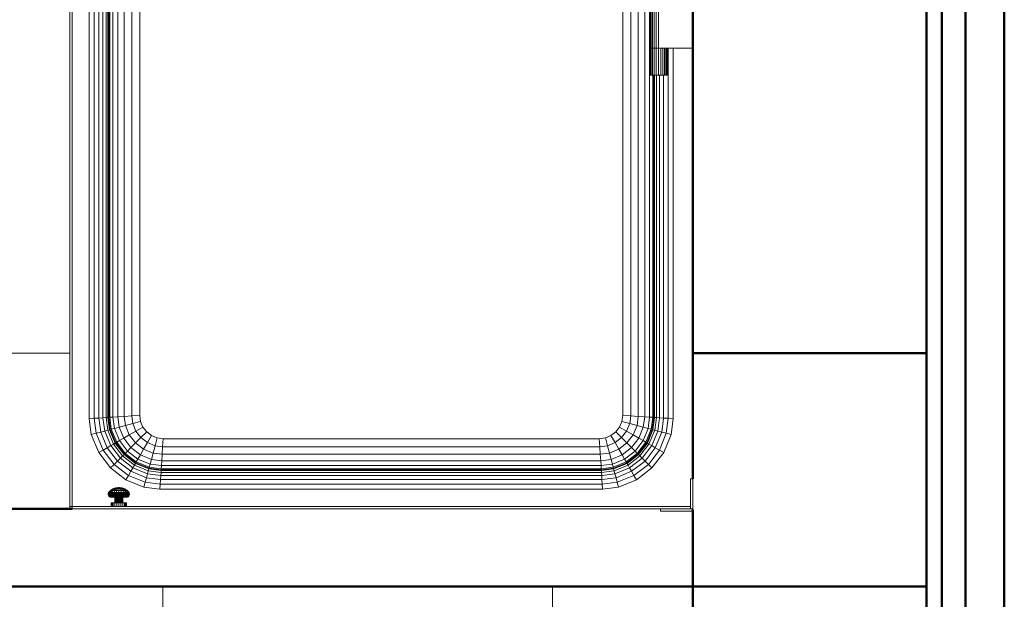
# Model space of a CAD drawing. Header units: millimetres. Extents: x 25610 to 48924, y 4737 to 39616.
# Tile 75 of 84: x 39439 to 40703, y 33651 to 34396. Entities that reach past the tile are written whole.
import ezdxf

# ---------------------------------------------------------------- set-up
doc = ezdxf.new("R2010")
doc.units = ezdxf.units.MM
doc.linetypes.add('ADSK_Штриховая_ш3 п1_5', pattern=[225, 150, -75])
for name, color, linetype, lineweight in [('A-COLS-____-MCUT', 52, 'Continuous', 50), ('A-COLS-____-OTLN', 52, 'Continuous', 20), ('A-DETL-____-MBND', 5, 'ADSK_Штриховая_ш3 п1_5', 20), ('A-GENM-____-MCUT', 13, 'Continuous', 50), ('A-GENM-____-OTLN', 13, 'Continuous', 20), ('A-PART-____-MCUT', 2, 'Continuous', 50), ('A-PART-____-OTLN', 2, 'Continuous', 20), ('A-WALL-____-MCUT', 113, 'Continuous', 50), ('A-WALL-____-OTLN', 113, 'Continuous', 20), ('I-FURN-____-OTLN', 30, 'Continuous', 20), ('M-EQPM-____-OTLN', 50, 'Continuous', 20), ('S-BEAM-____-OTLN', 12, 'Continuous', 20)]:
    doc.layers.add(name, color=color, linetype=linetype, lineweight=lineweight)

# ---------------------------------------------------------------- blocks, each defined once
blk = doc.blocks.new('Прямая форма - V line-609742-В_Этаж 02_Водопровод')
at = {"layer": 'A-DETL-____-MBND', "color": 253}
blk.add_line((150, 950), (150, 3020), dxfattribs=at)
blk = doc.blocks.new('Прямая форма - BMR - 001-609743-В_Этаж 02_Водопровод')
blk.add_blockref('Прямая форма - V line-609742-В_Этаж 02_Водопровод', (0, 0))
blk = doc.blocks.new('Прямая форма - V line-610911-В_Этаж 02_Водопровод')
at = {"layer": 'I-FURN-____-OTLN', "color": 253}
for p, q in [((900, 0), (900, -300)), ((1400, 0), (1400, -300))]:
    blk.add_line(p, q, dxfattribs=at)
blk = doc.blocks.new('Прямая форма - FU - 059-610912-В_Этаж 02_Водопровод')
blk.add_blockref('Прямая форма - V line-610911-В_Этаж 02_Водопровод', (0, 0))
blk = doc.blocks.new('Прямая форма - V line-610915-В_Этаж 02_Водопровод')
at = {"layer": 'M-EQPM-____-OTLN', "color": 253}
for p, q in [((-357.3, -648.1), (-357.3, 647.7)), ((-353.3, -647.8), (-353.3, 647.8)), ((-350.9, 647.7), (-350.9, -647.7)), ((-350, 647.6), (-350, -647.6)), ((-348.6, -647.5), (-348.6, 647.5)), ((-344.6, 647.3), (-344.6, -647.3)), ((-338.3, 646.9), (-338.3, -646.9)), ((-330, 646.3), (-330, -646.3)), ((-320.4, 645.7), (-320.4, -645.7)), ((-310, 645), (-310, -645)), ((310, 645), (310, -645)), ((320.4, 645.7), (320.4, -645.7)), ((330, 646.3), (330, -646.3)), ((338.3, 646.9), (338.3, -646.9)), ((344.6, 647.3), (344.6, -647.3)), ((-368.5, -648.8), (-368.5, 636.5)), ((-362.5, -648.4), (-362.5, 642.5)), ((-375, -649.3), (-375, 630)), ((-397, 608), (-397, -762)), ((-400, -762), (-400, 605)), ((-310, -645), (-310, 0)), ((310, -645), (310, 0)), ((345, -120), (345, -173)), ((345.4, -120), (345.4, -173)), ((346.5, -120), (346.5, -173)), ((348.2, -120), (348.2, -173)), ((350.5, -120), (350.5, -173)), ((353.2, -120), (353.2, -173)), ((356, -120), (356, -173)), ((345.4, -173), (345, -173)), ((345, -173), (345.4, -173)), ((345, -173), (345, -208)), ((346.5, -173), (345.4, -173)), ((345.4, -173), (346.5, -173)), ((345.4, -173), (345.4, -208)), ((348.2, -173), (346.5, -173)), ((346.5, -173), (348.2, -173)), ((346.5, -173), (346.5, -208)), ((350.5, -173), (348.2, -173)), ((348.2, -173), (350.5, -173)), ((348.2, -173), (348.2, -208)), ((353.2, -173), (350.5, -173)), ((350.5, -173), (353.2, -173)), ((350.5, -173), (350.5, -208)), ((356, -173), (353.2, -173)), ((353.2, -173), (356, -173)), ((353.2, -173), (353.2, -208)), ((400, -173), (356, -173)), ((356, -173), (356, -208)), ((358.8, -173), (358.8, -208)), ((361.5, -173), (361.5, -208)), ((363.8, -173), (363.8, -208)), ((365.5, -173), (365.5, -208)), ((366.6, -173), (366.6, -208)), ((367, -173), (367, -208)), ((368.5, -648.8), (368.5, -173)), ((375, -173), (375, -649.3)), ((345.4, -208), (345, -208)), ((346.5, -208), (345.4, -208)), ((348.2, -208), (346.5, -208)), ((350.5, -208), (348.2, -208)), ((348.6, -208), (348.6, -647.5)), ((350, -647.6), (350, -208)), ((353.2, -208), (350.5, -208)), ((350.9, -647.7), (350.9, -208)), ((356, -208), (353.2, -208)), ((353.3, -647.8), (353.3, -208)), ((358.8, -208), (356, -208)), ((357.3, -648.1), (357.3, -208)), ((361.5, -208), (358.8, -208)), ((363.8, -208), (361.5, -208)), ((362.5, -648.4), (362.5, -208)), ((365.5, -208), (363.8, -208)), ((366.6, -208), (365.5, -208)), ((367, -208), (366.6, -208)), ((-368.5, -648.8), (-375, -649.3)), ((-372.3, -669.7), (-375, -649.3)), ((-362.5, -648.4), (-368.5, -648.8)), ((-366, -668), (-368.5, -648.8)), ((-357.3, -648.1), (-362.5, -648.4)), ((-360.1, -666.5), (-362.5, -648.4)), ((-353.3, -647.8), (-357.3, -648.1)), ((-355.1, -665.1), (-357.3, -648.1)), ((-350.9, -647.7), (-353.3, -647.8)), ((-351.2, -664.1), (-353.3, -647.8)), ((-350, -647.6), (-350.9, -647.7)), ((-350.9, -647.7), (-348.8, -663.4)), ((-348.6, -647.5), (-350, -647.6)), ((-350, -647.6), (-347.9, -663.2)), ((-344.6, -647.3), (-348.6, -647.5)), ((-346.6, -662.9), (-348.6, -647.5)), ((-344.6, -647.3), (-338.3, -646.9)), ((-342.7, -661.8), (-344.6, -647.3)), ((-338.3, -646.9), (-330, -646.3)), ((-338.3, -646.9), (-336.5, -660.1)), ((-330, -646.3), (-320.4, -645.7)), ((-330, -646.3), (-328.5, -658)), ((-328.5, -658), (-319.1, -655.5)), ((-320.4, -645.7), (-310, -645)), ((-320.4, -645.7), (-319.1, -655.5)), ((-319.1, -655.5), (-309, -652.8)), ((-319.1, -655.5), (-315, -665.2)), ((-310, -645), (-309, -652.8)), ((-310, -645), (-309, -652.8)), ((-309, -652.8), (-306, -660)), ((-309, -652.8), (-306, -660)), ((306, -660), (309, -652.8)), ((309, -652.8), (306, -660)), ((309, -652.8), (310, -645)), ((310, -645), (309, -652.8)), ((319.1, -655.5), (309, -652.8)), ((320.4, -645.7), (310, -645)), ((319.1, -655.5), (315, -665.2)), ((320.4, -645.7), (319.1, -655.5)), ((328.5, -658), (319.1, -655.5)), ((330, -646.3), (320.4, -645.7)), ((330, -646.3), (328.5, -658)), ((338.3, -646.9), (330, -646.3)), ((338.3, -646.9), (336.5, -660.1)), ((344.6, -647.3), (338.3, -646.9)), ((344.6, -647.3), (342.7, -661.8)), ((348.6, -647.5), (344.6, -647.3)), ((348.6, -647.5), (346.6, -662.9)), ((347.9, -663.2), (350, -647.6)), ((350, -647.6), (348.6, -647.5)), ((348.8, -663.4), (350.9, -647.7)), ((350.9, -647.7), (350, -647.6)), ((353.3, -647.8), (350.9, -647.7)), ((351.2, -664.1), (353.3, -647.8)), ((357.3, -648.1), (353.3, -647.8)), ((355.1, -665.1), (357.3, -648.1)), ((362.5, -648.4), (357.3, -648.1)), ((360.1, -666.5), (362.5, -648.4)), ((368.5, -648.8), (362.5, -648.4)), ((366, -668), (368.5, -648.8)), ((375, -649.3), (368.5, -648.8)), ((375, -649.3), (372.3, -669.7)), ((-366, -668), (-372.3, -669.7)), ((-362.8, -692.8), (-372.3, -669.7)), ((-360.1, -666.5), (-366, -668)), ((-357.1, -689.5), (-366, -668)), ((-355.1, -665.1), (-360.1, -666.5)), ((-351.8, -686.5), (-360.1, -666.5)), ((-351.2, -664.1), (-355.1, -665.1)), ((-347.3, -683.9), (-355.1, -665.1)), ((-348.8, -663.4), (-351.2, -664.1)), ((-351.2, -664.1), (-343.8, -681.9)), ((-347.9, -663.2), (-348.8, -663.4)), ((-348.8, -663.4), (-341.7, -680.6)), ((-346.6, -662.9), (-347.9, -663.2)), ((-347.9, -663.2), (-340.9, -680.2)), ((-342.7, -661.8), (-346.6, -662.9)), ((-339.7, -679.5), (-346.6, -662.9)), ((-336.5, -660.1), (-342.7, -661.8)), ((-336.2, -677.5), (-342.7, -661.8)), ((-336.5, -660.1), (-328.5, -658)), ((-336.5, -660.1), (-330.7, -674.3)), ((-328.5, -658), (-323.5, -670.1)), ((-323.5, -670.1), (-315, -665.2)), ((-315, -665.2), (-306, -660)), ((-315, -665.2), (-308.6, -673.6)), ((-308.6, -673.6), (-301.2, -666.2)), ((-306, -660), (-301.2, -666.2)), ((-306, -660), (-301.2, -666.2)), ((-301.2, -666.2), (-295, -671)), ((-301.2, -666.2), (-295, -671)), ((295, -671), (301.2, -666.2)), ((301.2, -666.2), (295, -671)), ((301.2, -666.2), (306, -660)), ((306, -660), (301.2, -666.2)), ((301.2, -666.2), (308.6, -673.6)), ((315, -665.2), (306, -660)), ((315, -665.2), (308.6, -673.6)), ((323.5, -670.1), (315, -665.2)), ((328.5, -658), (323.5, -670.1)), ((336.5, -660.1), (328.5, -658)), ((336.5, -660.1), (330.7, -674.3)), ((342.7, -661.8), (336.2, -677.5)), ((342.7, -661.8), (336.5, -660.1)), ((346.6, -662.9), (339.7, -679.5)), ((340.9, -680.2), (347.9, -663.2)), ((341.7, -680.6), (348.8, -663.4)), ((346.6, -662.9), (342.7, -661.8)), ((343.8, -681.9), (351.2, -664.1)), ((347.9, -663.2), (346.6, -662.9)), ((347.3, -683.9), (355.1, -665.1)), ((348.8, -663.4), (347.9, -663.2)), ((351.2, -664.1), (348.8, -663.4)), ((355.1, -665.1), (351.2, -664.1)), ((351.8, -686.5), (360.1, -666.5)), ((360.1, -666.5), (355.1, -665.1)), ((357.1, -689.5), (366, -668)), ((366, -668), (360.1, -666.5)), ((362.8, -692.8), (372.3, -669.7)), ((372.3, -669.7), (366, -668)), ((-343.8, -681.9), (-347.3, -683.9)), ((-341.7, -680.6), (-343.8, -681.9)), ((-343.8, -681.9), (-332.1, -697.1)), ((-340.9, -680.2), (-341.7, -680.6)), ((-341.7, -680.6), (-330.3, -695.3)), ((-339.7, -679.5), (-340.9, -680.2)), ((-340.9, -680.2), (-329.7, -694.7)), ((-336.2, -677.5), (-339.7, -679.5)), ((-328.8, -693.8), (-339.7, -679.5)), ((-330.7, -674.3), (-336.2, -677.5)), ((-325.9, -690.9), (-336.2, -677.5)), ((-330.7, -674.3), (-323.5, -670.1)), ((-321.4, -686.4), (-330.7, -674.3)), ((-323.5, -670.1), (-315.5, -680.5)), ((-315.5, -680.5), (-321.4, -686.4)), ((-315.5, -680.5), (-308.6, -673.6)), ((-315.5, -680.5), (-305.1, -688.5)), ((-308.6, -673.6), (-300.2, -680)), ((-305.1, -688.5), (-300.2, -680)), ((-300.2, -680), (-295, -671)), ((-300.2, -680), (-290.5, -684.1)), ((-295, -671), (-287.8, -674)), ((-295, -671), (-287.8, -674)), ((-290.5, -684.1), (-287.8, -674)), ((-287.8, -674), (-280, -675)), ((-287.8, -674), (-280, -675)), ((-280.7, -685.4), (-280, -675)), ((-280, -675), (280, -675)), ((-280, -675), (280, -675)), ((280, -675), (287.8, -674)), ((280, -675), (287.8, -674)), ((280, -675), (280.7, -685.4)), ((287.8, -674), (295, -671)), ((295, -671), (287.8, -674)), ((287.8, -674), (290.5, -684.1)), ((300.2, -680), (290.5, -684.1)), ((295, -671), (300.2, -680)), ((308.6, -673.6), (300.2, -680)), ((300.2, -680), (305.1, -688.5)), ((315.5, -680.5), (305.1, -688.5)), ((308.6, -673.6), (315.5, -680.5)), ((323.5, -670.1), (315.5, -680.5)), ((315.5, -680.5), (321.4, -686.4)), ((330.7, -674.3), (321.4, -686.4)), ((330.7, -674.3), (323.5, -670.1)), ((336.2, -677.5), (325.9, -690.9)), ((339.7, -679.5), (328.8, -693.8)), ((329.7, -694.7), (340.9, -680.2)), ((330.3, -695.3), (341.7, -680.6)), ((336.2, -677.5), (330.7, -674.3)), ((332.1, -697.1), (343.8, -681.9)), ((339.7, -679.5), (336.2, -677.5)), ((340.9, -680.2), (339.7, -679.5)), ((341.7, -680.6), (340.9, -680.2)), ((343.8, -681.9), (341.7, -680.6)), ((347.3, -683.9), (343.8, -681.9)), ((-357.1, -689.5), (-362.8, -692.8)), ((-347.6, -712.6), (-362.8, -692.8)), ((-351.8, -686.5), (-357.1, -689.5)), ((-343, -708), (-357.1, -689.5)), ((-347.3, -683.9), (-351.8, -686.5)), ((-338.7, -703.7), (-351.8, -686.5)), ((-335, -700), (-347.3, -683.9)), ((-330.3, -695.3), (-332.1, -697.1)), ((-329.7, -694.7), (-330.3, -695.3)), ((-330.3, -695.3), (-315.6, -706.7)), ((-328.8, -693.8), (-329.7, -694.7)), ((-329.7, -694.7), (-315.2, -705.9)), ((-325.9, -690.9), (-328.8, -693.8)), ((-314.5, -704.7), (-328.8, -693.8)), ((-321.4, -686.4), (-325.9, -690.9)), ((-312.5, -701.2), (-325.9, -690.9)), ((-309.3, -695.7), (-321.4, -686.4)), ((-305.1, -688.5), (-309.3, -695.7)), ((-293, -693.5), (-305.1, -688.5)), ((-293, -693.5), (-295.1, -701.5)), ((-290.5, -684.1), (-293, -693.5)), ((-281.3, -695), (-293, -693.5)), ((-290.5, -684.1), (-280.7, -685.4)), ((-281.3, -695), (-281.9, -703.3)), ((-280.7, -685.4), (-281.3, -695)), ((281.3, -695), (-281.3, -695)), ((280.7, -685.4), (-280.7, -685.4)), ((290.5, -684.1), (280.7, -685.4)), ((280.7, -685.4), (281.3, -695)), ((293, -693.5), (281.3, -695)), ((281.3, -695), (281.9, -703.3)), ((290.5, -684.1), (293, -693.5)), ((305.1, -688.5), (293, -693.5)), ((293, -693.5), (295.1, -701.5)), ((305.1, -688.5), (309.3, -695.7)), ((321.4, -686.4), (309.3, -695.7)), ((325.9, -690.9), (312.5, -701.2)), ((328.8, -693.8), (314.5, -704.7)), ((315.2, -705.9), (329.7, -694.7)), ((315.6, -706.7), (330.3, -695.3)), ((321.4, -686.4), (325.9, -690.9)), ((325.9, -690.9), (328.8, -693.8)), ((328.8, -693.8), (329.7, -694.7)), ((329.7, -694.7), (330.3, -695.3)), ((330.3, -695.3), (332.1, -697.1)), ((335, -700), (347.3, -683.9)), ((338.7, -703.7), (351.8, -686.5)), ((343, -708), (357.1, -689.5)), ((351.8, -686.5), (347.3, -683.9)), ((347.6, -712.6), (362.8, -692.8)), ((357.1, -689.5), (351.8, -686.5)), ((362.8, -692.8), (357.1, -689.5)), ((-343, -708), (-347.6, -712.6)), ((-338.7, -703.7), (-343, -708)), ((-324.5, -722.1), (-343, -708)), ((-335, -700), (-338.7, -703.7)), ((-321.5, -716.8), (-338.7, -703.7)), ((-332.1, -697.1), (-335, -700)), ((-335, -700), (-318.9, -712.3)), ((-332.1, -697.1), (-316.9, -708.8)), ((-315.6, -706.7), (-316.9, -708.8)), ((-315.2, -705.9), (-315.6, -706.7)), ((-315.6, -706.7), (-298.4, -713.8)), ((-314.5, -704.7), (-315.2, -705.9)), ((-315.2, -705.9), (-298.2, -712.9)), ((-312.5, -701.2), (-314.5, -704.7)), ((-297.9, -711.6), (-314.5, -704.7)), ((-309.3, -695.7), (-312.5, -701.2)), ((-296.8, -707.7), (-312.5, -701.2)), ((-295.1, -701.5), (-309.3, -695.7)), ((-296.8, -707.7), (-297.9, -711.6)), ((-295.1, -701.5), (-296.8, -707.7)), ((-282.3, -709.6), (-296.8, -707.7)), ((-281.9, -703.3), (-295.1, -701.5)), ((-281.9, -703.3), (-282.3, -709.6)), ((281.9, -703.3), (-281.9, -703.3)), ((295.1, -701.5), (281.9, -703.3)), ((281.9, -703.3), (282.3, -709.6)), ((296.8, -707.7), (282.3, -709.6)), ((309.3, -695.7), (295.1, -701.5)), ((295.1, -701.5), (296.8, -707.7)), ((312.5, -701.2), (296.8, -707.7)), ((296.8, -707.7), (297.9, -711.6)), ((314.5, -704.7), (297.9, -711.6)), ((298.2, -712.9), (315.2, -705.9)), ((298.4, -713.8), (315.6, -706.7)), ((309.3, -695.7), (312.5, -701.2)), ((312.5, -701.2), (314.5, -704.7)), ((314.5, -704.7), (315.2, -705.9)), ((315.2, -705.9), (315.6, -706.7)), ((315.6, -706.7), (316.9, -708.8)), ((316.9, -708.8), (332.1, -697.1)), ((318.9, -712.3), (335, -700)), ((321.5, -716.8), (338.7, -703.7)), ((324.5, -722.1), (343, -708)), ((332.1, -697.1), (335, -700)), ((335, -700), (338.7, -703.7)), ((338.7, -703.7), (343, -708)), ((343, -708), (347.6, -712.6)), ((-327.8, -727.8), (-347.6, -712.6)), ((-321.5, -716.8), (-324.5, -722.1)), ((-318.9, -712.3), (-321.5, -716.8)), ((-301.5, -725.1), (-321.5, -716.8)), ((-316.9, -708.8), (-318.9, -712.3)), ((-318.9, -712.3), (-300.1, -720.1)), ((-316.9, -708.8), (-299.1, -716.2)), ((-300.1, -720.1), (-301.5, -725.1)), ((-299.1, -716.2), (-300.1, -720.1)), ((-300.1, -720.1), (-283.1, -722.3)), ((-298.4, -713.8), (-299.1, -716.2)), ((-299.1, -716.2), (-282.8, -718.3)), ((-298.2, -712.9), (-298.4, -713.8)), ((-298.4, -713.8), (-282.7, -715.9)), ((-297.9, -711.6), (-298.2, -712.9)), ((-298.2, -712.9), (-282.6, -715)), ((-282.5, -713.6), (-297.9, -711.6)), ((-282.8, -718.3), (-283.1, -722.3)), ((-282.7, -715.9), (-282.8, -718.3)), ((-282.8, -718.3), (282.8, -718.3)), ((-282.6, -715), (-282.7, -715.9)), ((-282.7, -715.9), (282.7, -715.9)), ((-282.5, -713.6), (-282.6, -715)), ((-282.6, -715), (282.6, -715)), ((-282.3, -709.6), (-282.5, -713.6)), ((282.5, -713.6), (-282.5, -713.6)), ((282.3, -709.6), (-282.3, -709.6)), ((282.3, -709.6), (282.5, -713.6)), ((297.9, -711.6), (282.5, -713.6)), ((282.5, -713.6), (282.6, -715)), ((282.6, -715), (298.2, -712.9)), ((282.6, -715), (282.7, -715.9)), ((282.7, -715.9), (298.4, -713.8)), ((282.7, -715.9), (282.8, -718.3)), ((282.8, -718.3), (299.1, -716.2)), ((282.8, -718.3), (283.1, -722.3)), ((283.1, -722.3), (300.1, -720.1)), ((297.9, -711.6), (298.2, -712.9)), ((298.2, -712.9), (298.4, -713.8)), ((298.4, -713.8), (299.1, -716.2)), ((299.1, -716.2), (316.9, -708.8)), ((299.1, -716.2), (300.1, -720.1)), ((300.1, -720.1), (318.9, -712.3)), ((300.1, -720.1), (301.5, -725.1)), ((301.5, -725.1), (321.5, -716.8)), ((316.9, -708.8), (318.9, -712.3)), ((318.9, -712.3), (321.5, -716.8)), ((321.5, -716.8), (324.5, -722.1)), ((327.8, -727.8), (347.6, -712.6)), ((-324.5, -722.1), (-327.8, -727.8)), ((-304.7, -737.3), (-327.8, -727.8)), ((-303, -731), (-324.5, -722.1)), ((-303, -731), (-304.7, -737.3)), ((-301.5, -725.1), (-303, -731)), ((-283.8, -733.5), (-303, -731)), ((-301.5, -725.1), (-283.4, -727.5)), ((-283.4, -727.5), (-283.8, -733.5)), ((-283.1, -722.3), (-283.4, -727.5)), ((-283.4, -727.5), (283.4, -727.5)), ((-283.1, -722.3), (283.1, -722.3)), ((283.1, -722.3), (283.4, -727.5)), ((283.4, -727.5), (301.5, -725.1)), ((283.4, -727.5), (283.8, -733.5)), ((283.8, -733.5), (303, -731)), ((301.5, -725.1), (303, -731)), ((303, -731), (324.5, -722.1)), ((303, -731), (304.7, -737.3)), ((327.8, -727.8), (304.7, -737.3)), ((324.5, -722.1), (327.8, -727.8)), ((400, -726.5), (397, -726.5)), ((397, -726.5), (397, -762)), ((400, -765), (400, -726.5)), ((-350.7, -746), (-350.5, -745)), ((-350.5, -745), (-350.1, -744.1)), ((-350.3, -746), (-350.1, -745)), ((-350.1, -744.1), (-347.7, -741.4)), ((-349.6, -744.1), (-350.1, -744.1)), ((-350.1, -744.1), (-349.6, -744.1)), ((-350.1, -745), (-349.6, -744.1)), ((-350.1, -745), (-349.6, -744.1)), ((-348.7, -745), (-350.1, -745)), ((-350.1, -745), (-348.7, -745)), ((-349.6, -744.1), (-347.3, -741.4)), ((-349.6, -744.1), (-348.3, -744.1)), ((-348.9, -746), (-348.7, -745)), ((-348.7, -745), (-348.3, -744.1)), ((-348.7, -745), (-346.6, -745)), ((-348.3, -744.1), (-346.2, -741.4)), ((-348.3, -744.1), (-346.2, -744.1)), ((-347.7, -741.4), (-344.7, -739.4)), ((-347.3, -741.4), (-347.7, -741.4)), ((-347.7, -741.4), (-347.3, -741.4)), ((-347.3, -741.4), (-344.4, -739.4)), ((-347.3, -741.4), (-346.2, -741.4)), ((-346.7, -746), (-346.6, -745)), ((-346.6, -745), (-346.2, -744.1)), ((-346.6, -745), (-343.8, -745)), ((-346.2, -741.4), (-343.7, -739.4)), ((-346.2, -741.4), (-344.5, -741.4)), ((-346.2, -744.1), (-344.5, -741.4)), ((-346.2, -744.1), (-343.5, -744.1)), ((-344.7, -739.4), (-341.3, -738.1)), ((-344.5, -741.4), (-342.5, -739.4)), ((-344.5, -741.4), (-342.3, -741.4)), ((-344.4, -739.4), (-341.2, -738.1)), ((-344.4, -739.4), (-341.2, -738.1)), ((-344.4, -739.4), (-343.7, -739.4)), ((-343.9, -746), (-343.8, -745)), ((-343.8, -745), (-343.5, -744.1)), ((-343.8, -745), (-340.5, -745)), ((-343.7, -739.4), (-340.8, -738.1)), ((-343.7, -739.4), (-342.5, -739.4)), ((-343.5, -744.1), (-342.3, -741.4)), ((-343.5, -744.1), (-340.4, -744.1)), ((-342.5, -739.4), (-340.1, -738.1)), ((-342.5, -739.4), (-340.9, -739.4)), ((-342.3, -741.4), (-340.9, -739.4)), ((-342.3, -741.4), (-339.8, -741.4)), ((-341.3, -738.1), (-337.8, -737.7)), ((-341.2, -738.1), (-341.3, -738.1)), ((-341.3, -738.1), (-341.2, -738.1)), ((-341.2, -738.1), (-337.8, -737.7)), ((-341.2, -738.1), (-337.8, -737.7)), ((-340.9, -739.4), (-339.2, -738.1)), ((-340.9, -739.4), (-339.2, -738.1)), ((-340.9, -739.4), (-339, -739.4)), ((-340.8, -738.1), (-337.7, -737.7)), ((-340.8, -738.1), (-337.7, -737.7)), ((-340.1, -738.1), (-340.8, -738.1)), ((-340.8, -738.1), (-340.1, -738.1)), ((-340.5, -745), (-340.6, -746)), ((-340.4, -744.1), (-340.5, -745)), ((-340.5, -745), (-337, -745)), ((-339.8, -741.4), (-340.4, -744.1)), ((-340.4, -744.1), (-337, -744.1)), ((-340.1, -738.1), (-337.6, -737.7)), ((-340.1, -738.1), (-337.6, -737.7)), ((-339.2, -738.1), (-340.1, -738.1)), ((-340.1, -738.1), (-339.2, -738.1)), ((-339, -739.4), (-339.8, -741.4)), ((-339.8, -741.4), (-337, -741.4)), ((-339.2, -738.1), (-337.4, -737.7)), ((-339.2, -738.1), (-337.4, -737.7)), ((-338.1, -738.1), (-339.2, -738.1)), ((-339.2, -738.1), (-338.1, -738.1)), ((-338.1, -738.1), (-339, -739.4)), ((-339, -739.4), (-337, -739.4)), ((-337.2, -737.7), (-338.1, -738.1)), ((-338.1, -738.1), (-337.2, -737.7)), ((-338.1, -738.1), (-337, -738.1)), ((-337.7, -737.7), (-337.8, -737.7)), ((-337.8, -737.7), (-337.8, -737.7)), ((-337.8, -737.7), (-337.8, -737.7)), ((-337.8, -737.7), (-337.7, -737.7)), ((-337.6, -737.7), (-337.7, -737.7)), ((-337.7, -737.7), (-337.6, -737.7)), ((-337.4, -737.7), (-337.6, -737.7)), ((-337.6, -737.7), (-337.4, -737.7)), ((-337.2, -737.7), (-337.4, -737.7)), ((-337.4, -737.7), (-337.2, -737.7)), ((-337, -737.7), (-337.2, -737.7)), ((-337.2, -737.7), (-337, -737.7)), ((-336.8, -737.7), (-337, -737.7)), ((-337, -737.7), (-337, -738.1)), ((-336.8, -737.7), (-337, -737.7)), ((-337, -738.1), (-337, -737.7)), ((-337, -738.1), (-335.9, -738.1)), ((-337, -738.1), (-337, -739.4)), ((-337, -739.4), (-335, -739.4)), ((-337, -739.4), (-337, -741.4)), ((-337, -741.4), (-334.2, -741.4)), ((-337, -741.4), (-337, -744.1)), ((-337, -744.1), (-333.6, -744.1)), ((-337, -744.1), (-337, -745)), ((-337, -745), (-333.5, -745)), ((-337, -745), (-337, -746)), ((-335.9, -738.1), (-336.8, -737.7)), ((-336.8, -737.7), (-336.6, -737.7)), ((-336.6, -737.7), (-336.8, -737.7)), ((-335.9, -738.1), (-336.8, -737.7)), ((-336.6, -737.7), (-336.4, -737.7)), ((-336.4, -737.7), (-336.6, -737.7)), ((-334.8, -738.1), (-336.6, -737.7)), ((-334.8, -738.1), (-336.6, -737.7)), ((-336.4, -737.7), (-336.3, -737.7)), ((-336.3, -737.7), (-336.4, -737.7)), ((-333.9, -738.1), (-336.4, -737.7)), ((-333.9, -738.1), (-336.4, -737.7)), ((-336.3, -737.7), (-336.2, -737.7)), ((-336.2, -737.7), (-336.3, -737.7)), ((-333.2, -738.1), (-336.3, -737.7)), ((-333.2, -738.1), (-336.3, -737.7)), ((-336.2, -737.7), (-336.2, -737.7)), ((-336.2, -737.7), (-336.2, -737.7)), ((-332.8, -738.1), (-336.2, -737.7)), ((-332.7, -738.1), (-336.2, -737.7)), ((-332.8, -738.1), (-336.2, -737.7)), ((-335, -739.4), (-335.9, -738.1)), ((-335.9, -738.1), (-334.8, -738.1)), ((-334.8, -738.1), (-335.9, -738.1)), ((-334.2, -741.4), (-335, -739.4)), ((-335, -739.4), (-333.1, -739.4)), ((-334.8, -738.1), (-333.9, -738.1)), ((-333.9, -738.1), (-334.8, -738.1)), ((-333.1, -739.4), (-334.8, -738.1)), ((-333.1, -739.4), (-334.8, -738.1)), ((-333.6, -744.1), (-334.2, -741.4)), ((-334.2, -741.4), (-331.7, -741.4)), ((-333.9, -738.1), (-333.2, -738.1)), ((-333.2, -738.1), (-333.9, -738.1)), ((-331.5, -739.4), (-333.9, -738.1)), ((-333.5, -745), (-333.6, -744.1)), ((-333.6, -744.1), (-330.5, -744.1)), ((-333.4, -746), (-333.5, -745)), ((-333.5, -745), (-330.2, -745)), ((-330.3, -739.4), (-333.2, -738.1)), ((-333.1, -739.4), (-331.5, -739.4)), ((-331.7, -741.4), (-333.1, -739.4)), ((-332.8, -738.1), (-332.7, -738.1)), ((-332.7, -738.1), (-332.8, -738.1)), ((-329.6, -739.4), (-332.8, -738.1)), ((-329.6, -739.4), (-332.8, -738.1)), ((-329.3, -739.4), (-332.7, -738.1)), ((-331.7, -741.4), (-329.5, -741.4)), ((-330.5, -744.1), (-331.7, -741.4)), ((-331.5, -739.4), (-330.3, -739.4)), ((-329.5, -741.4), (-331.5, -739.4)), ((-330.5, -744.1), (-327.8, -744.1)), ((-330.2, -745), (-330.5, -744.1)), ((-330.3, -739.4), (-329.6, -739.4)), ((-327.8, -741.4), (-330.3, -739.4)), ((-330.2, -745), (-327.4, -745)), ((-330.1, -746), (-330.2, -745)), ((-326.7, -741.4), (-329.6, -739.4)), ((-327.8, -744.1), (-329.5, -741.4)), ((-326.3, -741.4), (-329.3, -739.4)), ((-329.2, -741.4), (-327.8, -741.4)), ((-327.8, -741.4), (-326.7, -741.4)), ((-325.7, -744.1), (-327.8, -741.4)), ((-327.8, -744.1), (-325.7, -744.1)), ((-327.4, -745), (-327.8, -744.1)), ((-327.4, -745), (-325.3, -745)), ((-327.3, -746), (-327.4, -745)), ((-326.7, -741.4), (-326.3, -741.4)), ((-326.3, -741.4), (-326.7, -741.4)), ((-324.4, -744.1), (-326.7, -741.4)), ((-323.9, -744.1), (-326.3, -741.4)), ((-325.7, -744.1), (-324.4, -744.1)), ((-325.3, -745), (-325.7, -744.1)), ((-325.3, -745), (-323.9, -745)), ((-323.9, -745), (-325.3, -745)), ((-325.1, -746), (-325.3, -745)), ((-324.4, -744.1), (-323.9, -744.1)), ((-323.9, -744.1), (-324.4, -744.1)), ((-323.9, -745), (-324.4, -744.1)), ((-323.9, -745), (-324.4, -744.1)), ((-323.5, -745), (-323.9, -744.1)), ((-323.9, -745), (-323.5, -745)), ((-323.5, -745), (-323.9, -745)), ((-323.7, -746), (-323.9, -745)), ((-323.7, -746), (-323.9, -745)), ((-323.3, -746), (-323.5, -745)), ((-284.3, -740), (-304.7, -737.3)), ((-283.8, -733.5), (-284.3, -740)), ((284.3, -740), (-284.3, -740)), ((283.8, -733.5), (-283.8, -733.5)), ((283.8, -733.5), (284.3, -740)), ((304.7, -737.3), (284.3, -740)), ((-350.3, -746), (-350.7, -746)), ((-350.7, -746), (-350.3, -746)), ((-350.7, -747), (-350.7, -746)), ((-350.2, -747), (-350.7, -747)), ((-350.7, -747), (-350.2, -747)), ((-350.3, -748), (-350.7, -747)), ((-350.3, -746), (-348.9, -746)), ((-350.2, -747), (-350.3, -746)), ((-349.9, -748), (-350.3, -748)), ((-350.3, -748), (-349.9, -748)), ((-349.7, -748.8), (-350.3, -748)), ((-350.2, -747), (-348.8, -747)), ((-349.9, -748), (-350.2, -747)), ((-349.9, -748), (-350.2, -747)), ((-348.5, -748), (-349.9, -748)), ((-349.9, -748), (-348.5, -748)), ((-349.3, -748.8), (-349.9, -748)), ((-349.3, -748.8), (-349.9, -748)), ((-349.3, -748.8), (-349.7, -748.8)), ((-349.7, -748.8), (-349.3, -748.8)), ((-348.9, -749.5), (-349.7, -748.8)), ((-348, -748.8), (-349.3, -748.8)), ((-349.3, -748.8), (-348, -748.8)), ((-348.5, -749.5), (-349.3, -748.8)), ((-348.5, -749.5), (-349.3, -748.8)), ((-348.9, -746), (-346.7, -746)), ((-348.8, -747), (-348.9, -746)), ((-348.5, -749.5), (-348.9, -749.5)), ((-348.9, -749.5), (-348.5, -749.5)), ((-348, -749.9), (-348.9, -749.5)), ((-348.8, -747), (-346.7, -747)), ((-348.5, -748), (-348.8, -747)), ((-348.5, -748), (-346.4, -748)), ((-348, -748.8), (-348.5, -748)), ((-347.3, -749.5), (-348.5, -749.5)), ((-348.5, -749.5), (-347.3, -749.5)), ((-347.6, -749.9), (-348.5, -749.5)), ((-347.6, -749.9), (-348.5, -749.5)), ((-348, -748.8), (-346, -748.8)), ((-347.3, -749.5), (-348, -748.8)), ((-347.3, -749.5), (-348, -748.8)), ((-347.6, -749.9), (-348, -749.9)), ((-348, -749.9), (-347.6, -749.9)), ((-347, -750), (-348, -749.9)), ((-346.5, -749.9), (-347.6, -749.9)), ((-347.6, -749.9), (-346.5, -749.9)), ((-346.7, -750), (-347.6, -749.9)), ((-346.7, -750), (-347.6, -749.9)), ((-345.4, -749.5), (-347.3, -749.5)), ((-347.3, -749.5), (-345.4, -749.5)), ((-346.5, -749.9), (-347.3, -749.5)), ((-346.5, -749.9), (-347.3, -749.5)), ((-346.7, -750), (-347, -750)), ((-347, -750), (-346.7, -750)), ((-347, -757.2), (-346.7, -757.2)), ((-347, -762), (-347, -757.2)), ((-346.7, -746), (-343.9, -746)), ((-346.7, -747), (-346.7, -746)), ((-346.7, -747), (-343.8, -747)), ((-346.4, -748), (-346.7, -747)), ((-345.7, -750), (-346.7, -750)), ((-346.7, -750), (-345.7, -750)), ((-346.7, -757.2), (-345.7, -757.2)), ((-346.7, -762), (-346.7, -757.2)), ((-344.8, -749.9), (-346.5, -749.9)), ((-346.5, -749.9), (-344.8, -749.9)), ((-345.7, -750), (-346.5, -749.9)), ((-345.7, -750), (-346.5, -749.9)), ((-346.4, -748), (-343.7, -748)), ((-346, -748.8), (-346.4, -748)), ((-346, -748.8), (-343.4, -748.8)), ((-345.4, -749.5), (-346, -748.8)), ((-344.1, -750), (-345.7, -750)), ((-345.7, -750), (-344.1, -750)), ((-345.7, -757.2), (-344.1, -757.2)), ((-345.7, -762), (-345.7, -757.2)), ((-345.4, -749.5), (-343, -749.5)), ((-344.8, -749.9), (-345.4, -749.5)), ((-344.8, -749.9), (-345.4, -749.5)), ((-342.5, -749.9), (-344.8, -749.9)), ((-344.8, -749.9), (-342.5, -749.9)), ((-344.1, -750), (-344.8, -749.9)), ((-344.1, -750), (-344.8, -749.9)), ((-342, -750), (-344.1, -750)), ((-344.1, -750), (-342, -750)), ((-344.1, -757.2), (-342, -757.2)), ((-344.1, -762), (-344.1, -757.2)), ((-343.9, -746), (-340.6, -746)), ((-343.8, -747), (-343.9, -746)), ((-343.8, -747), (-340.5, -747)), ((-343.7, -748), (-343.8, -747)), ((-343.7, -748), (-340.4, -748)), ((-343.4, -748.8), (-343.7, -748)), ((-343.4, -748.8), (-340.3, -748.8)), ((-343, -749.5), (-343.4, -748.8)), ((-343, -749.5), (-340.1, -749.5)), ((-342.5, -749.9), (-343, -749.5)), ((-342.5, -749.9), (-343, -749.5)), ((-339.8, -749.9), (-342.5, -749.9)), ((-342.5, -749.9), (-339.8, -749.9)), ((-342, -750), (-342.5, -749.9)), ((-342, -750), (-342.5, -749.9)), ((-342, -750), (-339.6, -750)), ((-341.8, -750), (-342, -750)), ((-342, -750), (-341.8, -750)), ((-342, -757.2), (-342, -750)), ((-342, -757.2), (-339.6, -757.2)), ((-342, -762), (-342, -757.2)), ((-341.8, -750), (-341.3, -750)), ((-341.8, -757.2), (-341.8, -750)), ((-341.3, -750), (-340.5, -750)), ((-341.3, -757.2), (-341.3, -750)), ((-340.6, -746), (-337, -746)), ((-340.6, -746), (-340.5, -747)), ((-340.5, -747), (-337, -747)), ((-340.5, -747), (-340.4, -748)), ((-340.5, -750), (-339.5, -750)), ((-340.5, -757.2), (-340.5, -750)), ((-340.4, -748), (-337, -748)), ((-340.4, -748), (-340.3, -748.8)), ((-340.3, -748.8), (-337, -748.8)), ((-340.3, -748.8), (-340.1, -749.5)), ((-340.1, -749.5), (-337, -749.5)), ((-340.1, -749.5), (-339.8, -749.9)), ((-339.8, -749.9), (-340.1, -749.5)), ((-339.8, -749.9), (-337, -749.9)), ((-337, -749.9), (-339.8, -749.9)), ((-339.8, -749.9), (-339.6, -750)), ((-339.6, -750), (-339.8, -749.9)), ((-339.6, -750), (-337, -750)), ((-339.6, -757.2), (-337, -757.2)), ((-339.6, -757.2), (-339.6, -762)), ((-339.5, -750), (-338.3, -750)), ((-339.5, -757.2), (-339.5, -750)), ((-338.3, -750), (-337, -750)), ((-338.3, -750), (-338.3, -757.2)), ((-337, -746), (-333.4, -746)), ((-337, -746), (-337, -747)), ((-337, -747), (-333.5, -747)), ((-337, -747), (-337, -748)), ((-337, -748), (-333.6, -748)), ((-337, -748), (-337, -748.8)), ((-337, -748.8), (-333.7, -748.8)), ((-337, -748.8), (-337, -749.5)), ((-337, -749.5), (-333.9, -749.5)), ((-337, -749.5), (-337, -749.9)), ((-337, -749.9), (-337, -749.5)), ((-337, -749.9), (-334.2, -749.9)), ((-337, -749.9), (-337, -750)), ((-334.2, -749.9), (-337, -749.9)), ((-337, -750), (-337, -749.9)), ((-337, -750), (-334.4, -750)), ((-337, -750), (-335.7, -750)), ((-337, -750), (-337, -757.2)), ((-337, -757.2), (-334.4, -757.2)), ((-337, -757.2), (-337, -762)), ((-335.7, -757.2), (-335.7, -750)), ((-335.7, -750), (-334.5, -750)), ((-334.5, -750), (-333.5, -750)), ((-334.5, -757.2), (-334.5, -750)), ((-334.4, -750), (-334.2, -749.9)), ((-334.4, -750), (-334.2, -749.9)), ((-334.4, -750), (-332, -750)), ((-334.4, -762), (-334.4, -757.2)), ((-334.4, -757.2), (-332, -757.2)), ((-334.2, -749.9), (-333.9, -749.5)), ((-334.2, -749.9), (-333.9, -749.5)), ((-334.2, -749.9), (-331.5, -749.9)), ((-331.5, -749.9), (-334.2, -749.9)), ((-333.9, -749.5), (-333.7, -748.8)), ((-333.9, -749.5), (-331, -749.5)), ((-333.7, -748.8), (-333.6, -748)), ((-333.7, -748.8), (-330.6, -748.8)), ((-333.6, -748), (-333.5, -747)), ((-333.6, -748), (-330.3, -748)), ((-333.5, -747), (-333.4, -746)), ((-333.5, -747), (-330.2, -747)), ((-333.5, -750), (-332.7, -750)), ((-333.5, -757.2), (-333.5, -750)), ((-333.4, -746), (-330.1, -746)), ((-332.7, -750), (-332.2, -750)), ((-332.7, -757.2), (-332.7, -750)), ((-332.2, -750), (-332, -750)), ((-332, -750), (-332.2, -750)), ((-332.2, -757.2), (-332.2, -750)), ((-332, -750), (-331.5, -749.9)), ((-332, -750), (-331.5, -749.9)), ((-332, -750), (-329.9, -750)), ((-329.9, -750), (-332, -750)), ((-332, -757.2), (-332, -750)), ((-332, -757.2), (-329.9, -757.2)), ((-332, -762), (-332, -757.2)), ((-331.5, -749.9), (-331, -749.5)), ((-331.5, -749.9), (-331, -749.5)), ((-331.5, -749.9), (-329.2, -749.9)), ((-329.2, -749.9), (-331.5, -749.9)), ((-331, -749.5), (-330.6, -748.8)), ((-331, -749.5), (-328.6, -749.5)), ((-330.6, -748.8), (-330.3, -748)), ((-330.6, -748.8), (-328, -748.8)), ((-330.3, -748), (-330.2, -747)), ((-330.3, -748), (-327.6, -748)), ((-330.2, -747), (-330.1, -746)), ((-330.2, -747), (-327.3, -747)), ((-330.1, -746), (-327.3, -746)), ((-329.9, -750), (-329.2, -749.9)), ((-329.9, -750), (-329.2, -749.9)), ((-329.9, -750), (-328.3, -750)), ((-328.3, -750), (-329.9, -750)), ((-329.9, -757.2), (-328.3, -757.2)), ((-329.9, -762), (-329.9, -757.2)), ((-329.2, -749.9), (-328.6, -749.5)), ((-329.2, -749.9), (-328.6, -749.5)), ((-329.2, -749.9), (-327.5, -749.9)), ((-327.5, -749.9), (-329.2, -749.9)), ((-328.6, -749.5), (-328, -748.8)), ((-328.6, -749.5), (-326.7, -749.5)), ((-326.7, -749.5), (-328.6, -749.5)), ((-328.3, -750), (-327.5, -749.9)), ((-328.3, -750), (-327.5, -749.9)), ((-328.3, -750), (-327.3, -750)), ((-327.3, -750), (-328.3, -750)), ((-328.3, -757.2), (-327.3, -757.2)), ((-328.3, -762), (-328.3, -757.2)), ((-328, -748.8), (-327.6, -748)), ((-328, -748.8), (-326, -748.8)), ((-327.6, -748), (-327.3, -747)), ((-327.6, -748), (-325.5, -748)), ((-327.5, -749.9), (-326.7, -749.5)), ((-327.5, -749.9), (-326.7, -749.5)), ((-327.5, -749.9), (-326.4, -749.9)), ((-326.4, -749.9), (-327.5, -749.9)), ((-327.3, -746), (-325.1, -746)), ((-327.3, -747), (-327.3, -746)), ((-327.3, -747), (-325.2, -747)), ((-327.3, -750), (-326.4, -749.9)), ((-327.3, -750), (-326.4, -749.9)), ((-327.3, -750), (-327, -750)), ((-327, -750), (-327.3, -750)), ((-327.3, -757.2), (-327, -757.2)), ((-327.3, -762), (-327.3, -757.2)), ((-327, -750), (-326, -749.9)), ((-327, -762), (-327, -757.2)), ((-326.7, -749.5), (-326, -748.8)), ((-326.7, -749.5), (-326, -748.8)), ((-326.7, -749.5), (-325.5, -749.5)), ((-325.5, -749.5), (-326.7, -749.5)), ((-326.4, -749.9), (-325.5, -749.5)), ((-326.4, -749.9), (-325.5, -749.5)), ((-326.4, -749.9), (-326, -749.9)), ((-326, -749.9), (-326.4, -749.9)), ((-326, -748.8), (-325.5, -748)), ((-326, -748.8), (-324.7, -748.8)), ((-324.7, -748.8), (-326, -748.8)), ((-326, -749.9), (-325.1, -749.5)), ((-325.5, -748), (-325.2, -747)), ((-325.5, -748), (-324.1, -748)), ((-324.1, -748), (-325.5, -748)), ((-325.5, -749.5), (-324.7, -748.8)), ((-325.5, -749.5), (-324.7, -748.8)), ((-325.5, -749.5), (-325.1, -749.5)), ((-325.1, -749.5), (-325.5, -749.5)), ((-325.2, -747), (-325.1, -746)), ((-325.2, -747), (-323.8, -747)), ((-325.1, -746), (-323.7, -746)), ((-325.1, -749.5), (-324.3, -748.8)), ((-324.7, -748.8), (-324.1, -748)), ((-324.7, -748.8), (-324.1, -748)), ((-324.7, -748.8), (-324.3, -748.8)), ((-324.3, -748.8), (-324.7, -748.8)), ((-324.3, -748.8), (-323.7, -748)), ((-324.1, -748), (-323.8, -747)), ((-324.1, -748), (-323.8, -747)), ((-324.1, -748), (-323.7, -748)), ((-323.7, -748), (-324.1, -748)), ((-323.8, -747), (-323.7, -746)), ((-323.8, -747), (-323.3, -747)), ((-323.3, -747), (-323.8, -747)), ((-323.7, -746), (-323.3, -746)), ((-323.3, -746), (-323.7, -746)), ((-323.7, -748), (-323.3, -747)), ((-323.3, -747), (-323.3, -746)), ((-400, -765), (-400, -762)), ((-397, -762), (-400, -762)), ((-397, -765), (-397, -762)), ((-397, -762), (397, -762)), ((397, -765), (-397, -765)), ((358.5, -768), (358.5, -765)), ((358.5, -768), (398.5, -768)), ((397, -762), (397, -765)), ((397, -765), (398.5, -765)), ((397, -765), (400, -765)), ((399.8, -765.8), (398.5, -765)), ((398.5, -768), (399.8, -767.3)), ((399.8, -767.3), (399.8, -765.8)), ((400, -765), (400, -766.5))]:
    blk.add_line(p, q, dxfattribs=at)
blk = doc.blocks.new('Прямая форма - FU - 055-610916-В_Этаж 02_Водопровод')
blk.add_blockref('Прямая форма - V line-610915-В_Этаж 02_Водопровод', (0, 0))
blk = doc.blocks.new('Прямая форма - Gypsum Plasterboard - Waterproof-611012-В_Этаж 02_Водопровод')
at = {"layer": 'A-WALL-____-MCUT', "color": 9}
for p, q in [((7184.9, 50), (3493.1, 50)), ((3493.1, 0), (7184.9, 0))]:
    blk.add_line(p, q, dxfattribs=at)
blk = doc.blocks.new('Прямая форма - Insulation - Thermal Break-611013-В_Этаж 02_Водопровод')
at = {"layer": 'A-WALL-____-MCUT', "color": 9}
for p, q in [((7184.9, 80), (3493.1, 80)), ((3493.1, 50), (7184.9, 50))]:
    blk.add_line(p, q, dxfattribs=at)
blk = doc.blocks.new('Прямая форма - Masonry Block - Structural-611014-В_Этаж 02_Водопровод')
at = {"layer": 'A-WALL-____-MCUT', "color": 9}
for p, q in [((5030, 400), (3493.1, 400)), ((5030, 100), (5030, 400)), ((7184.9, 400), (5330, 400)), ((5330, 400), (5330, 100)), ((3493.1, 100), (5030, 100)), ((5330, 100), (7184.9, 100))]:
    blk.add_line(p, q, dxfattribs=at)
blk = doc.blocks.new('Прямая форма - Concrete - Structural-611015-В_Этаж 02_Водопровод')
at = {"layer": 'A-WALL-____-MCUT', "color": 9}
for p, q in [((7184.9, 100), (3493.1, 100)), ((3493.1, 80), (7184.9, 80))]:
    blk.add_line(p, q, dxfattribs=at)
blk = doc.blocks.new('Прямая форма - SW - 004-611016-В_Этаж 02_Водопровод')
for name in ['Прямая форма - Masonry Block - Structural-611014-В_Этаж 02_Водопровод', 'Прямая форма - Concrete - Structural-611015-В_Этаж 02_Водопровод', 'Прямая форма - Insulation - Thermal Break-611013-В_Этаж 02_Водопровод', 'Прямая форма - Gypsum Plasterboard - Waterproof-611012-В_Этаж 02_Водопровод']:
    blk.add_blockref(name, (0, 0))
blk = doc.blocks.new('Family - Gypsum Plasterboard - Waterproof-611020-В_Этаж 02_Водопровод')
at = {"layer": 'A-PART-____-MCUT', "color": 9}
for p, q in [((7184.9, 50), (3493.1, 50)), ((3493.1, 0), (7184.9, 0))]:
    blk.add_line(p, q, dxfattribs=at)
blk = doc.blocks.new('Family - Insulation - Thermal Break-611022-В_Этаж 02_Водопровод')
at = {"layer": 'A-PART-____-MCUT', "color": 9}
for p, q in [((7184.9, 80), (3493.1, 80)), ((3493.1, 50), (7184.9, 50))]:
    blk.add_line(p, q, dxfattribs=at)
blk = doc.blocks.new('Family - Masonry Block - Structural-611024-В_Этаж 02_Водопровод')
at = {"layer": 'A-PART-____-MCUT', "color": 9}
for p, q in [((5030, 400), (3493.1, 400)), ((5030, 100), (5030, 400)), ((7184.9, 400), (5330, 400)), ((5330, 400), (5330, 100)), ((3493.1, 100), (5030, 100)), ((5330, 100), (7184.9, 100))]:
    blk.add_line(p, q, dxfattribs=at)
blk = doc.blocks.new('Family - Concrete - Structural-611028-В_Этаж 02_Водопровод')
at = {"layer": 'A-PART-____-MCUT', "color": 9}
for p, q in [((7184.9, 100), (3493.1, 100)), ((3493.1, 80), (7184.9, 80))]:
    blk.add_line(p, q, dxfattribs=at)
blk = doc.blocks.new('Прямая форма - V line-611382-В_Этаж 02_Водопровод')
at = {"layer": 'A-COLS-____-MCUT', "color": 9}
for p, q in [((150, 150), (-150, 150)), ((-150, 150), (-150, -150)), ((150, 51.5), (150, 150)), ((150, -150), (150, 11.5)), ((-150, -150), (150, -150))]:
    blk.add_line(p, q, dxfattribs=at)
blk = doc.blocks.new('Прямая форма - CRE - 001-611383-В_Этаж 02_Водопровод')
blk.add_blockref('Прямая форма - V line-611382-В_Этаж 02_Водопровод', (0, 0))
blk = doc.blocks.new('Прямая форма - V line-611799-В_Этаж 02_Водопровод')
at = {"layer": 'A-WALL-____-MCUT', "color": 9}
for p, q in [((3603, 0), (1229.1, 0)), ((4400, -100), (4400, -1.5)), ((1229.1, -100), (4400, -100))]:
    blk.add_line(p, q, dxfattribs=at)
blk = doc.blocks.new('Прямая форма - SW - 014-611800-В_Этаж 02_Водопровод')
blk.add_blockref('Прямая форма - V line-611799-В_Этаж 02_Водопровод', (0, 0))
blk = doc.blocks.new('Прямая форма - Timber - Floor-611842-В_Этаж 02_Водопровод')
at = {"layer": 'A-DETL-____-MBND', "color": 253}
blk.add_line((3570, -5020), (5640, -5020), dxfattribs=at)
blk = doc.blocks.new('Прямая форма - SLA - 009-611843-В_Этаж 02_Водопровод')
blk.add_blockref('Прямая форма - Timber - Floor-611842-В_Этаж 02_Водопровод', (0, 0))
blk = doc.blocks.new('Family - Timber - Floor-611851-В_Этаж 02_Водопровод')
at = {"layer": 'A-DETL-____-MBND', "color": 253}
blk.add_line((3570, -5020), (5640, -5020), dxfattribs=at)
blk = doc.blocks.new('Прямая форма - V line-612828-В_Этаж 02_Водопровод')
at = {"layer": 'A-GENM-____-MCUT', "lineweight": 9}
blk.add_line((40703.2, 35504.2), (40703.2, 32132.5), dxfattribs=at)
blk = doc.blocks.new('Прямая форма - SLA - 004-612829-В_Этаж 02_Водопровод')
blk.add_blockref('Прямая форма - V line-612828-В_Этаж 02_Водопровод', (0, 0))
blk = doc.blocks.new('V line_ifc_RVT-1-В_Этаж 02_Водопровод')
at = {"layer": 'A-COLS-____-OTLN', "color": 253, "lineweight": 20, "rotation": 180}
blk.add_blockref('Прямая форма - CRE - 001-611383-В_Этаж 02_Водопровод', (40453.2, 33817.6), dxfattribs=at)
at = {"layer": 'A-GENM-____-OTLN', "color": 253, "lineweight": 20}
for name, p in [('Прямая форма - SLA - 009-611843-В_Этаж 02_Водопровод', (33863.2, 38987.6)), ('Прямая форма - SLA - 004-612829-В_Этаж 02_Водопровод', (0, 0))]:
    blk.add_blockref(name, p, dxfattribs=at)
at = {"layer": 'A-PART-____-OTLN', "color": 253, "lineweight": 20}
blk.add_blockref('Family - Timber - Floor-611851-В_Этаж 02_Водопровод', (33863.2, 38987.6), dxfattribs=at)
at = {"layer": 'A-PART-____-OTLN', "color": 253, "lineweight": 20, "rotation": 90}
for name in ['Family - Concrete - Structural-611028-В_Этаж 02_Водопровод', 'Family - Insulation - Thermal Break-611022-В_Этаж 02_Водопровод', 'Family - Gypsum Plasterboard - Waterproof-611020-В_Этаж 02_Водопровод', 'Family - Masonry Block - Structural-611024-В_Этаж 02_Водопровод']:
    blk.add_blockref(name, (40703.2, 28637.6), dxfattribs=at)
at = {"layer": 'A-WALL-____-OTLN', "color": 253, "lineweight": 20, "rotation": 90}
blk.add_blockref('Прямая форма - SW - 004-611016-В_Этаж 02_Водопровод', (40703.2, 28637.6), dxfattribs=at)
at = {"layer": 'A-WALL-____-OTLN', "color": 253, "lineweight": 20}
blk.add_blockref('Прямая форма - SW - 014-611800-В_Этаж 02_Водопровод', (35903.2, 33767.6), dxfattribs=at)
at = {"layer": 'I-FURN-____-OTLN', "color": 253, "lineweight": 20}
blk.add_blockref('Прямая форма - FU - 059-610912-В_Этаж 02_Водопровод', (38722.9, 33667.6), dxfattribs=at)
at = {"layer": 'M-EQPM-____-OTLN', "color": 253, "lineweight": 20}
blk.add_blockref('Прямая форма - FU - 055-610916-В_Этаж 02_Водопровод', (39903.2, 34532.6), dxfattribs=at)
at = {"layer": 'S-BEAM-____-OTLN', "color": 253, "lineweight": 20, "rotation": 90}
blk.add_blockref('Прямая форма - BMR - 001-609743-В_Этаж 02_Водопровод', (40453.2, 33817.6), dxfattribs=at)

msp = doc.modelspace()

# ---------------------------------------------------------------- block references
at = {"lineweight": 9}
msp.add_blockref('V line_ifc_RVT-1-В_Этаж 02_Водопровод', (0, 0), dxfattribs=at)

doc.saveas('drawing.dxf')
